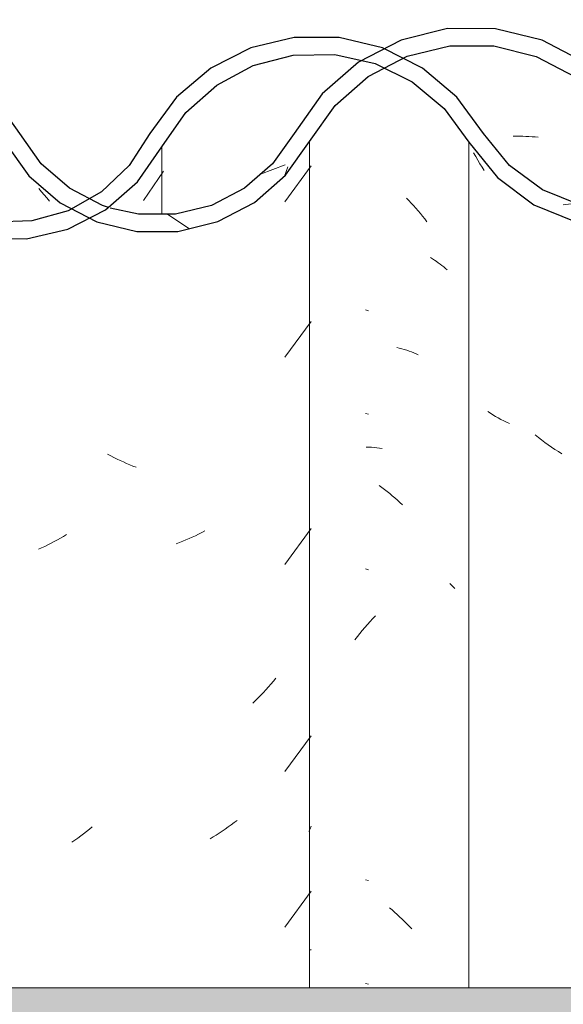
# Model space of a CAD drawing. Header units: metres. Extents: x 9.7 to 43.6, y -0.5 to 5.6.
# Tile 103 of 154: x 28.413 to 28.571, y 2.907 to 3.194. Entities that reach past the tile are written whole.
import ezdxf

# ---------------------------------------------------------------- set-up
doc = ezdxf.new("R2010")
doc.units = ezdxf.units.M
doc.layers.add('A-GLAZ-CWMG', color=7, linetype='Continuous', lineweight=5)
doc.layers.add('A-ROOF', color=7, linetype='Continuous', lineweight=5)
pattern_1 = [(49.99999999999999, (-1.416, 2.847), (0.3643649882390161, -0.03187713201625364), [0.0381, -0.4191]), (355, (-1.416, 2.847), (-0.07048450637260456, 0.382117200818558), [0.03048, -0.33528]), (100.451, (-1.386, 2.845), (0.2938857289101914, 0.3502294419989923), [0.03238, -0.35618]), (46.184, (-1.416, 2.949), (0.5421605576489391, -0.08408366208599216), [0.05715, -0.62865]), (96.636, (-1.371, 2.942), (0.4748050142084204, 0.494854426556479), [0.04857, -0.53427]), (351.184, (-1.416, 2.949), (0.4748105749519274, 0.4948459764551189), [0.04572, -0.50292]), (21, (-1.366, 2.923), (0.3032264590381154, -0.204528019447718), [0.0381, -0.4191]), (326, (-1.366, 2.923), (0.1236069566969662, 0.3683788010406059), [0.03048, -0.33528]), (71.45100000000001, (-1.34, 2.906), (0.4268328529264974, 0.1638389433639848), [0.03238, -0.35618]), (37.50000000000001, (-1.416, 2.847), (0.006180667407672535, 0.1691081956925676), [0.01676, -0.31445, 0.01676, -0.3236, -0.33655]), (37.50000000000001, (-1.416, 2.847), (0.006180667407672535, 0.1691081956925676), [-0.6715800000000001, 0.01676, -0.31979]), (7.499999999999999, (-1.416, 2.847), (0.1336413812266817, 0.2003577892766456), [0.01676, -0.17729, 0.01676, -0.30683, -0.12827]), (7.499999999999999, (-1.416, 2.847), (0.1336413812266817, 0.2003577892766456), [-0.51765, 0.01676, -0.11151]), (327.5, (-1.53, 2.847), (0.2711815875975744, -0.01146058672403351), [0.01676, -0.11024, 0.01676, -0.37948, -0.52578]), (327.5, (-1.53, 2.847), (0.2711815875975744, -0.01146058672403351), [-0.5232399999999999, 0.01676, -0.50902]), (317.5, (-1.58, 2.847), (0.2962578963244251, 0.05085069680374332), [0.01676, -0.14834, 0.01676, -0.24638, -0.37338]), (317.5, (-1.58, 2.847), (0.2962578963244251, 0.05085069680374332), [-0.42824, 0.01676, -0.35662])]

# ---------------------------------------------------------------- blocks, each defined once
blk = doc.blocks.new('FP_131-B')
at = {"layer": 'A-GLAZ-CWMG', "color": 9, "true_color": 0xc0c0c0}
for p, q in [((-1.663807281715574, 3.159760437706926), (-1.662883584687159, 3.159785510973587)), ((-1.662883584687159, 3.159785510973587), (-1.661964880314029, 3.159792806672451)), ((-1.661964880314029, 3.159792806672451), (-1.661051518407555, 3.159782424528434)), ((-1.661051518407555, 3.159782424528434), (-1.660143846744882, 3.159754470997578)), ((-1.660143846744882, 3.159754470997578), (-1.659242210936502, 3.159709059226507)), ((-1.659242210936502, 3.159709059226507), (-1.658346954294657, 3.159646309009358)), ((-1.658346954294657, 3.159646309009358), (-1.657458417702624, 3.159566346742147)), ((-1.657458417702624, 3.159566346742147), (-1.656576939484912, 3.159469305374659)), ((-1.705475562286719, 3.018586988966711), (-1.70470628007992, 3.019417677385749)), ((-1.70470628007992, 3.019417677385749), (-1.703926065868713, 3.020233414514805)), ((-1.707714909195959, 3.016007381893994), (-1.70698016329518, 3.016881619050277)), ((-1.70698016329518, 3.016881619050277), (-1.706233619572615, 3.017741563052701)), ((-1.706233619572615, 3.017741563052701), (-1.705475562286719, 3.018586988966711)), ((-1.709845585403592, 3.013301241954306), (-1.709147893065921, 3.014216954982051)), ((-1.709147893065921, 3.014216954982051), (-1.70843757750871, 3.015119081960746)), ((-1.70843757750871, 3.015119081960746), (-1.707714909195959, 3.016007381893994))]:
    blk.add_line(p, q, dxfattribs=at)
blk = doc.blocks.new('FP_132-B')
at = {"layer": 'A-GLAZ-CWMG', "color": 9, "true_color": 0xc0c0c0}
for p, q in [((-1.730233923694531, 3.140731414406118), (-1.722553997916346, 3.151153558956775)), ((-1.801042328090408, 3.143644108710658), (-1.801808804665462, 3.14457849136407)), ((-1.800262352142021, 3.142725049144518), (-1.801042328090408, 3.143644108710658)), ((-1.799469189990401, 3.14182157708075), (-1.800262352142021, 3.142725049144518)), ((-1.798663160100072, 3.140933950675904), (-1.799469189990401, 3.14182157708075)), ((-1.730233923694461, 3.095517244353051), (-1.722553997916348, 3.105939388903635)), ((-1.780866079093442, 3.066821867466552), (-1.781772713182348, 3.067314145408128)), ((-1.779954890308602, 3.066346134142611), (-1.780866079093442, 3.066821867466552)), ((-1.779039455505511, 3.065887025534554), (-1.779954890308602, 3.066346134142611)), ((-1.778120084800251, 3.065444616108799), (-1.779039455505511, 3.065887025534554)), ((-1.777197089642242, 3.065018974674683), (-1.778120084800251, 3.065444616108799)), ((-1.776270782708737, 3.064610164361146), (-1.777197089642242, 3.065018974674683)), ((-1.775341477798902, 3.064218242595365), (-1.776270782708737, 3.064610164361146)), ((-1.774409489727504, 3.063843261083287), (-1.775341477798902, 3.064218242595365)), ((-1.773475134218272, 3.063485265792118), (-1.774409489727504, 3.063843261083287)), ((-1.753508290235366, 3.044988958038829), (-1.754417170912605, 3.044504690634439)), ((-1.730233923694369, 3.035231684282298), (-1.722553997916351, 3.045653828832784)), ((-1.759021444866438, 3.042333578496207), (-1.759952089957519, 3.041949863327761)), ((-1.758093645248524, 3.042734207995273), (-1.759021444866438, 3.042333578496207)), ((-1.757169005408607, 3.043151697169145), (-1.758093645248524, 3.042734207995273)), ((-1.756247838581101, 3.043585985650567), (-1.757169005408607, 3.043151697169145)), ((-1.755330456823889, 3.044037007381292), (-1.756247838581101, 3.043585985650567)), ((-1.754417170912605, 3.044504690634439), (-1.755330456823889, 3.044037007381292)), ((-1.760885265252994, 3.041583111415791), (-1.761820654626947, 3.041233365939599)), ((-1.759952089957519, 3.041949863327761), (-1.760885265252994, 3.041583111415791)), ((-1.732863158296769, 3.002134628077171), (-1.733563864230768, 3.00127266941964)), ((-1.734999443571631, 2.999587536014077), (-1.735733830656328, 2.998764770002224)), ((-1.734276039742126, 3.00042356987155), (-1.734999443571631, 2.999587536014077)), ((-1.733563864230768, 3.00127266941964), (-1.734276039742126, 3.00042356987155)), ((-1.738000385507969, 2.996378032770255), (-1.738776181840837, 2.995610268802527)), ((-1.737234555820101, 2.99715982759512), (-1.738000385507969, 2.996378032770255)), ((-1.73647895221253, 2.997955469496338), (-1.737234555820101, 2.99715982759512)), ((-1.735733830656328, 2.998764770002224), (-1.73647895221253, 2.997955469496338)), ((-1.738776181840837, 2.995610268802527), (-1.739561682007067, 2.994856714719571)), ((-1.730233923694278, 2.974946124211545), (-1.722553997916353, 2.985368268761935)), ((-1.745833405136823, 2.959458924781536), (-1.746691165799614, 2.958834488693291)), ((-1.744982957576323, 2.960098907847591), (-1.745833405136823, 2.959458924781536)), ((-1.744140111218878, 2.96075430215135), (-1.744982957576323, 2.960098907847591)), ((-1.722553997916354, 2.95908790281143), (-1.722893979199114, 2.958307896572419)), ((-1.750189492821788, 2.95649474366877), (-1.751079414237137, 2.955949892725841)), ((-1.749305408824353, 2.95705574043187), (-1.750189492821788, 2.95649474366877)), ((-1.748427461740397, 2.957632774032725), (-1.749305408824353, 2.95705574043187)), ((-1.747555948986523, 2.958225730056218), (-1.748427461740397, 2.957632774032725)), ((-1.746691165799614, 2.958834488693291), (-1.747555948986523, 2.958225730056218)), ((-1.722893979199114, 2.958307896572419), (-1.723242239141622, 2.95753253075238)), ((-1.751079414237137, 2.955949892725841), (-1.75197487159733, 2.955421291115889)), ((-1.730233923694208, 2.929731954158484), (-1.722553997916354, 2.940154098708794)), ((-1.722553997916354, 2.923239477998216), (-1.722751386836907, 2.92299064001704))]:
    blk.add_line(p, q, dxfattribs=at)
blk = doc.blocks.new('Rectangular Mullion - Telha Fibrocimento - Ondulada-1909083-B')
at = {"layer": 'A-GLAZ-CWMG', "true_color": 0x808080}
h = blk.add_hatch(dxfattribs=at)
h.set_pattern_fill('FP_25', color=8, style=0, pattern_type=2)
h.set_pattern_definition(pattern_1)
h.paths.add_polyline_path([(-1.205336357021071, 3.129926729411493), (-1.193345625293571, 3.132735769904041), (-1.182374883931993, 3.138378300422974), (-1.172698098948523, 3.147053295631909), (-1.159056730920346, 3.166646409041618), (-1.150033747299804, 3.174692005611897), (-1.139401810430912, 3.180383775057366), (-1.127457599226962, 3.183411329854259), (-1.114450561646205, 3.18330610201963), (-1.101792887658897, 3.179848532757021), (-1.093181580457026, 3.17557590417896), (-1.083918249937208, 3.167814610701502), (-1.068412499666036, 3.147759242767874), (-1.057827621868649, 3.139869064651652), (-1.044268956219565, 3.134735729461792), (-1.032481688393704, 3.133220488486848), (-1.019535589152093, 3.134861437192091), (-1.007313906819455, 3.139769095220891), (-0.9966985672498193, 3.147617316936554), (-0.980737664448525, 3.167312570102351), (-0.9710299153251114, 3.174499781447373), (-0.9594611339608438, 3.179064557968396), (-0.9472973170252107, 3.180488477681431), (-0.9339941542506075, 3.178270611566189), (-0.9247922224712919, 3.174599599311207), (-0.9150542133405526, 3.167454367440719), (-0.9018671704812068, 3.150422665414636), (-0.8992561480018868, 3.147682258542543), (-0.893157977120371, 3.142142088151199), (-0.8839092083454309, 3.136752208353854), (-0.8737553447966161, 3.133421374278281), (-0.8631388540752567, 3.132294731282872), (-0.8631388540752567, 3.137344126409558), (-0.8763549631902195, 3.139491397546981), (-0.8857299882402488, 3.143318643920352), (-0.8951753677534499, 3.150422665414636), (-0.9108668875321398, 3.17036307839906), (-0.92282126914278, 3.179064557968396), (-0.9362114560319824, 3.184045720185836), (-0.9479237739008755, 3.185519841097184), (-0.9606343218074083, 3.184003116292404), (-0.9732140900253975, 3.179013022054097), (-0.984073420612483, 3.171030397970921), (-1.000075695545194, 3.151310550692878), (-1.009658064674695, 3.144205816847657), (-1.020694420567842, 3.139753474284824), (-1.032583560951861, 3.13825026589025), (-1.045625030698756, 3.140300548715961), (-1.055305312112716, 3.14420581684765), (-1.064887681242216, 3.151310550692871), (-1.083918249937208, 3.174307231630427), (-1.090164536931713, 3.17959374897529), (-1.103981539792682, 3.186010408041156), (-1.115720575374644, 3.188514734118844), (-1.127749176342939, 3.188444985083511), (-1.140115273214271, 3.185486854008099), (-1.151743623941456, 3.179593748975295), (-1.161717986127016, 3.171151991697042), (-1.173068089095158, 3.155059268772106), (-1.175513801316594, 3.151248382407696), (-1.183563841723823, 3.143604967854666), (-1.193541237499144, 3.13802757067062), (-1.205336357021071, 3.135086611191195), (-1.214862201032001, 3.134794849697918), (-1.225660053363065, 3.137132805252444), (-1.235592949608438, 3.142011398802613), (-1.244085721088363, 3.149148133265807), (-1.251526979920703, 3.159558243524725), (-1.258643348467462, 3.171105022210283), (-1.269542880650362, 3.181700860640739), (-1.282679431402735, 3.189270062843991), (-1.299192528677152, 3.193394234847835), (-1.312366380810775, 3.193692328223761), (-1.327103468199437, 3.19027527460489), (-1.340561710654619, 3.183307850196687), (-1.351919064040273, 3.17321563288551), (-1.366654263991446, 3.151556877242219), (-1.374783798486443, 3.144247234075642), (-1.384401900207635, 3.139107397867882), (-1.39495426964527, 3.136433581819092), (-1.406510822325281, 3.136544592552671), (-1.418291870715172, 3.13993116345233), (-1.426077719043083, 3.143994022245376), (-1.434277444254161, 3.151223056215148), (-1.448605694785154, 3.171909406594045), (-1.459185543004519, 3.18133071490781), (-1.47363727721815, 3.188439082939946), (-1.486151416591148, 3.191381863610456), (-1.499453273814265, 3.191432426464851), (-1.513161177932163, 3.188104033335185), (-1.527428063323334, 3.180065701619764), (-1.53634711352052, 3.172242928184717), (-1.550733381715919, 3.151658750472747), (-1.560659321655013, 3.143514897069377), (-1.569730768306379, 3.139087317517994), (-1.580762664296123, 3.13678180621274), (-1.590471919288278, 3.136921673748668), (-1.602145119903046, 3.140270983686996), (-1.604792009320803, 3.141652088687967), (-1.607563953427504, 3.140195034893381), (-1.609987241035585, 3.144362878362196), (-1.618161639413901, 3.151545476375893), (-1.632488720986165, 3.171985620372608), (-1.64301216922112, 3.181241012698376), (-1.65713123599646, 3.188152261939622), (-1.669512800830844, 3.19106956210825), (-1.682894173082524, 3.19108772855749), (-1.696451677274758, 3.187777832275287), (-1.708854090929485, 3.181326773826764), (-1.719401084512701, 3.172098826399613), (-1.733786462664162, 3.151759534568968), (-1.741956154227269, 3.144644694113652), (-1.75154944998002, 3.139668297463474), (-1.763914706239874, 3.137108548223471), (-1.773293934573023, 3.137226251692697), (-1.781442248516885, 3.139216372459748), (-1.78402089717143, 3.137544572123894), (-1.783588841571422, 3.139821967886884), (-1.792885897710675, 3.144644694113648), (-1.801055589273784, 3.151759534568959), (-1.813476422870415, 3.169254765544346), (-1.821644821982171, 3.176301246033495), (-1.832506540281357, 3.181469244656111), (-1.842743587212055, 3.183549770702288), (-1.851538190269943, 3.183549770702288), (-1.863850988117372, 3.179967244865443), (-1.866415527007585, 3.178636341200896), (-1.862632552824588, 3.174958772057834), (-1.858668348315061, 3.176640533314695), (-1.850958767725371, 3.178529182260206), (-1.841021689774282, 3.178387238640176), (-1.832305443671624, 3.176196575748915), (-1.824186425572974, 3.171970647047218), (-1.817108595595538, 3.165780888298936), (-1.803329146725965, 3.147103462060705), (-1.795588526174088, 3.140390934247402), (-1.783292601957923, 3.134495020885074), (-1.772742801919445, 3.132077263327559), (-1.759081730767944, 3.13265657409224), (-1.748659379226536, 3.135514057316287), (-1.737214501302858, 3.142139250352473), (-1.730021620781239, 3.148432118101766), (-1.715647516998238, 3.168758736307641), (-1.70400653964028, 3.178210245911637), (-1.693206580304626, 3.183412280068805), (-1.682259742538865, 3.186073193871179), (-1.669512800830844, 3.186046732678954), (-1.65713123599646, 3.18298264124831), (-1.645671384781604, 3.17692915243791), (-1.636195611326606, 3.16859380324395), (-1.621880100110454, 3.148166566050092), (-1.612001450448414, 3.139769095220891), (-1.602145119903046, 3.134617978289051), (-1.588392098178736, 3.131753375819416), (-1.578459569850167, 3.131759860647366), (-1.566790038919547, 3.134641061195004), (-1.556125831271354, 3.1402320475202), (-1.547072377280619, 3.148215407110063), (-1.532707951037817, 3.168775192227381), (-1.522993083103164, 3.177329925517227), (-1.524548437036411, 3.179776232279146), (-1.520666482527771, 3.178547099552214), (-1.511551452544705, 3.183315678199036), (-1.499033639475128, 3.18639209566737), (-1.485355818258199, 3.186187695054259), (-1.471673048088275, 3.182261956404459), (-1.462202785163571, 3.17729290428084), (-1.452498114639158, 3.168726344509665), (-1.438150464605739, 3.148017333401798), (-1.42904654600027, 3.139921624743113), (-1.416410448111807, 3.133800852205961), (-1.405832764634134, 3.131371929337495), (-1.394387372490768, 3.131409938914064), (-1.382625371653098, 3.134381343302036), (-1.371907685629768, 3.140111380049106), (-1.362856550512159, 3.148267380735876), (-1.348290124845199, 3.169732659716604), (-1.338106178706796, 3.178879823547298), (-1.326044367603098, 3.185279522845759), (-1.312366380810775, 3.188554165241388), (-1.297250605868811, 3.188022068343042), (-1.285981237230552, 3.185160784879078), (-1.273956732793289, 3.17868969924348), (-1.263825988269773, 3.169482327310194), (-1.249397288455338, 3.147697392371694), (-1.240339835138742, 3.139270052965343), (-1.229543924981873, 3.133292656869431), (-1.217643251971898, 3.130116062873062), (-1.214862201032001, 3.130073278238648)])
h.paths.add_polyline_path([(-1.93108835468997, 3.132362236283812), (-1.919189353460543, 3.132362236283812), (-1.907615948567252, 3.135157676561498), (-1.89520160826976, 3.142139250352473), (-1.887605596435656, 3.148821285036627), (-1.873981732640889, 3.167066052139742), (-1.867463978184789, 3.172766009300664), (-1.87158789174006, 3.175786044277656), (-1.879083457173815, 3.169254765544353), (-1.891662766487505, 3.15174051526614), (-1.901213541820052, 3.14404260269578), (-1.909750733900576, 3.139753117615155), (-1.920371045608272, 3.137316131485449), (-1.931260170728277, 3.137479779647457), (-1.942661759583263, 3.140698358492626), (-1.951944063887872, 3.145909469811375), (-1.960506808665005, 3.154189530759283), (-1.965716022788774, 3.161824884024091), (-1.969388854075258, 3.158080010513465), (-1.960986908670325, 3.147208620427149), (-1.95140856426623, 3.139638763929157), (-1.941804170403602, 3.134950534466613), (-1.936293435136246, 3.133619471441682)])
at = {"layer": 'A-GLAZ-CWMG'}
blk.add_line((-1.723064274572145, 2.912056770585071), (-1.723064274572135, 3.158275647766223), dxfattribs=at)
at = {"layer": 'A-GLAZ-CWMG', "lineweight": 25, "flags": 128}
for points in [[(-1.624421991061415, 3.160480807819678), (-1.632488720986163, 3.171985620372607), (-1.64301216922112, 3.181241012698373), (-1.655398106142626, 3.187724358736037), (-1.668947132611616, 3.191069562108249), (-1.682894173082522, 3.191087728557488), (-1.696451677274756, 3.187777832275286), (-1.708854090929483, 3.181326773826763), (-1.719401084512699, 3.172098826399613), (-1.727497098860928, 3.160615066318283)], [(-1.723064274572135, 3.158275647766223), (-1.715647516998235, 3.168758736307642), (-1.705995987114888, 3.177178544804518), (-1.694653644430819, 3.183060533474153), (-1.682259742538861, 3.186073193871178), (-1.669512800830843, 3.186046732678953), (-1.657131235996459, 3.182982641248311), (-1.64581287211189, 3.177053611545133), (-1.636195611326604, 3.168593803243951), (-1.628821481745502, 3.158080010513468)], [(-1.807344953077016, 3.160615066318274), (-1.813476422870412, 3.169254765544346), (-1.821443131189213, 3.176196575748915), (-1.830799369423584, 3.181052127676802), (-1.841021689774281, 3.183549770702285), (-1.851538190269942, 3.183549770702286), (-1.861760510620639, 3.181052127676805), (-1.871116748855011, 3.176196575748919), (-1.879083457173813, 3.169254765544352), (-1.885214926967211, 3.160615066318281)], [(-1.781499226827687, 3.139038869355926), (-1.783292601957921, 3.13966829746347), (-1.792885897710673, 3.144644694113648), (-1.801055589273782, 3.151759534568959), (-1.807344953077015, 3.160615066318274)], [(-1.727497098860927, 3.160615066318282), (-1.733786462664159, 3.151759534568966), (-1.741956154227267, 3.144644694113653), (-1.751549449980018, 3.139668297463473), (-1.762030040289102, 3.13710854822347), (-1.772812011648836, 3.137108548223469), (-1.781051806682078, 3.138895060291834)], [(-1.811671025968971, 3.158080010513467), (-1.804671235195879, 3.148267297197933), (-1.795588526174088, 3.140390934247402), (-1.784930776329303, 3.134891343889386), (-1.77329393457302, 3.132076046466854), (-1.76132869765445, 3.132102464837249), (-1.7497041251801, 3.134969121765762), (-1.739070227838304, 3.140515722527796), (-1.730021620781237, 3.148432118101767), (-1.723064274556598, 3.158275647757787)]]:
    blk.add_lwpolyline(points, dxfattribs=at)
at = {"layer": 'A-GLAZ-CWMG'}
for name in ['FP_131-B', 'FP_132-B']:
    blk.add_blockref(name, (0, 0), dxfattribs=at)
blk = doc.blocks.new('FP_151-B')
at = {"layer": 'A-GLAZ-CWMG', "color": 9, "true_color": 0xc0c0c0}
for p, q in [((-1.67474666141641, 3.153864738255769), (-1.67533367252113, 3.154914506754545)), ((-1.674144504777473, 3.152826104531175), (-1.67474666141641, 3.153864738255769)), ((-1.673527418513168, 3.151798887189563), (-1.674144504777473, 3.152826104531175)), ((-1.6728956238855, 3.150783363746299), (-1.673527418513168, 3.151798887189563)), ((-1.672249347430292, 3.14977980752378), (-1.6728956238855, 3.150783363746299)), ((-1.597244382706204, 3.13974687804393), (-1.591435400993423, 3.145838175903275)), ((-1.598410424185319, 3.138863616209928), (-1.597244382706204, 3.13974687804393)), ((-1.670455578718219, 3.079214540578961), (-1.671181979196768, 3.079708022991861)), ((-1.669713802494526, 3.078735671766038), (-1.670455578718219, 3.079214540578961)), ((-1.66895695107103, 3.078271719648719), (-1.669713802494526, 3.078735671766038)), ((-1.668185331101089, 3.077822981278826), (-1.66895695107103, 3.078271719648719)), ((-1.667399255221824, 3.07738974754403), (-1.668185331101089, 3.077822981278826)), ((-1.66659904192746, 3.076972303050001), (-1.667399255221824, 3.07738974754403)), ((-1.665785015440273, 3.076570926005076), (-1.66659904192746, 3.076972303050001)), ((-1.664957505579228, 3.07618588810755), (-1.665785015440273, 3.076570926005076)), ((-1.656515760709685, 3.072189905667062), (-1.65745365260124, 3.07294639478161)), ((-1.655568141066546, 3.071452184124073), (-1.656515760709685, 3.072189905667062)), ((-1.654611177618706, 3.070733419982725), (-1.655568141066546, 3.071452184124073)), ((-1.653645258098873, 3.070033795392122), (-1.654611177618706, 3.070733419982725)), ((-1.652670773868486, 3.069353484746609), (-1.653645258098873, 3.070033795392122)), ((-1.651688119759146, 3.068692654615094), (-1.652670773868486, 3.069353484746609)), ((-1.650697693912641, 3.068051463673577), (-1.651688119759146, 3.068692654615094)), ((-1.649699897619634, 3.067430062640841), (-1.650697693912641, 3.068051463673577)), ((-1.637279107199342, 3.042857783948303), (-1.638333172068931, 3.042694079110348)), ((-1.636223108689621, 3.043042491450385), (-1.637279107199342, 3.042857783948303)), ((-1.635165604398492, 3.043248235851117), (-1.636223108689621, 3.043042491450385)), ((-1.634107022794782, 3.043475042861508), (-1.635165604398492, 3.043248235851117)), ((-1.63304779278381, 3.043722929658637), (-1.634107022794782, 3.043475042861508)), ((-1.631988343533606, 3.043991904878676), (-1.63304779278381, 3.043722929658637)), ((-1.630929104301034, 3.044281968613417), (-1.631988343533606, 3.043991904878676)), ((-1.629870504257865, 3.044593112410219), (-1.630929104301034, 3.044281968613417)), ((-1.610923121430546, 2.993800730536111), (-1.611893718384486, 2.993111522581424)), ((-1.609961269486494, 2.9945091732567), (-1.610923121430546, 2.993800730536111)), ((-1.609008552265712, 2.99523667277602), (-1.609961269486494, 2.9945091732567)), ((-1.613859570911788, 2.991791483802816), (-1.614854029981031, 2.991160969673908)), ((-1.612872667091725, 2.992441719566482), (-1.613859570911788, 2.991791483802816)), ((-1.611893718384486, 2.993111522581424), (-1.612872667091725, 2.992441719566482)), ((-1.624067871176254, 2.956256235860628), (-1.625115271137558, 2.955829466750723)), ((-1.623023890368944, 2.95670382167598), (-1.624067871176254, 2.956256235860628)), ((-1.621983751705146, 2.957172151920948), (-1.623023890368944, 2.95670382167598)), ((-1.620947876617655, 2.957661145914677), (-1.621983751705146, 2.957172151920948)), ((-1.619916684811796, 2.958170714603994), (-1.620947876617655, 2.957661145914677)), ((-1.627218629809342, 2.955038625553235), (-1.628273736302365, 2.954674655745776)), ((-1.626165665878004, 2.955423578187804), (-1.627218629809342, 2.955038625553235)), ((-1.625115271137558, 2.955829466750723), (-1.626165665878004, 2.955423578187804)), ((-1.62623640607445, 2.878041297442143), (-1.627289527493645, 2.878196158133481)), ((-1.625185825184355, 2.877907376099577), (-1.62623640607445, 2.878041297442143)), ((-1.624138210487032, 2.877794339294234), (-1.625185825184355, 2.877907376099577)), ((-1.623093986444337, 2.877702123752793), (-1.624138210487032, 2.877794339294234)), ((-1.62205357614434, 2.877630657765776), (-1.623093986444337, 2.877702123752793)), ((-1.621017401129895, 2.877579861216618), (-1.62205357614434, 2.877630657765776)), ((-1.619985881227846, 2.877549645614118), (-1.621017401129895, 2.877579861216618)), ((-1.618959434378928, 2.87753991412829), (-1.619985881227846, 2.877549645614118))]:
    blk.add_line(p, q, dxfattribs=at)
blk = doc.blocks.new('FP_152-B')
at = {"layer": 'A-GLAZ-CWMG', "color": 9, "true_color": 0xc0c0c0}
for p, q in [((-1.694871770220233, 3.141805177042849), (-1.694176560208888, 3.14108945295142)), ((-1.694176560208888, 3.14108945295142), (-1.693490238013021, 3.140361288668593)), ((-1.693490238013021, 3.140361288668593), (-1.692813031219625, 3.139620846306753)), ((-1.692813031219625, 3.139620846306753), (-1.692145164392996, 3.138868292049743)), ((-1.692145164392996, 3.138868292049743), (-1.691486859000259, 3.138103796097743)), ((-1.691486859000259, 3.138103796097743), (-1.690838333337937, 3.137327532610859)), ((-1.690838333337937, 3.137327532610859), (-1.690199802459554, 3.136539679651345)), ((-1.690199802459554, 3.136539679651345), (-1.689571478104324, 3.135740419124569)), ((-1.689571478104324, 3.135740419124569), (-1.688953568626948, 3.134929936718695)), ((-1.687928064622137, 3.124513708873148), (-1.687339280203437, 3.124152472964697)), ((-1.687339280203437, 3.124152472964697), (-1.686761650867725, 3.123780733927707)), ((-1.686761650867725, 3.123780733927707), (-1.686195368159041, 3.123398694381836)), ((-1.686195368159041, 3.123398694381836), (-1.685640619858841, 3.123006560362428)), ((-1.685640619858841, 3.123006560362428), (-1.685097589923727, 3.122604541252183)), ((-1.685097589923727, 3.122604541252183), (-1.684566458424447, 3.122192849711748)), ((-1.684566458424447, 3.122192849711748), (-1.684047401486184, 3.121771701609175)), ((-1.684047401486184, 3.121771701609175), (-1.683540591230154, 3.121341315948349)), ((-1.683540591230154, 3.121341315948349), (-1.683046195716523, 3.120901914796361)), ((-1.705895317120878, 3.109038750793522), (-1.706744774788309, 3.109252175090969)), ((-1.697675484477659, 3.098334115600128), (-1.696947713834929, 3.098147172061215)), ((-1.696947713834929, 3.098147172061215), (-1.696227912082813, 3.097947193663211)), ((-1.696227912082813, 3.097947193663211), (-1.695516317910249, 3.097734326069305)), ((-1.695516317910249, 3.097734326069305), (-1.694813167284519, 3.09750871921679)), ((-1.694813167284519, 3.09750871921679), (-1.694118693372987, 3.097270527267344)), ((-1.694118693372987, 3.097270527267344), (-1.69343312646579, 3.097019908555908)), ((-1.69343312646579, 3.097019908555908), (-1.692756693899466, 3.096757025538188)), ((-1.692756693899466, 3.096757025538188), (-1.692089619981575, 3.096482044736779)), ((-1.692089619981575, 3.096482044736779), (-1.691432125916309, 3.096195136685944)), ((-1.705895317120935, 3.078895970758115), (-1.706744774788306, 3.079109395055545)), ((-1.706630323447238, 3.069364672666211), (-1.705828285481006, 3.069338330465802)), ((-1.705828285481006, 3.069338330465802), (-1.705031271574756, 3.069297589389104)), ((-1.705031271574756, 3.069297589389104), (-1.704239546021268, 3.069242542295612)), ((-1.704239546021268, 3.069242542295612), (-1.703453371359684, 3.069173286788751)), ((-1.703453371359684, 3.069173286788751), (-1.702673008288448, 3.069089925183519)), ((-1.702673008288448, 3.069089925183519), (-1.701898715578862, 3.068992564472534)), ((-1.702803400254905, 3.058216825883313), (-1.702028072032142, 3.05764322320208)), ((-1.702028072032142, 3.05764322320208), (-1.701259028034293, 3.057055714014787)), ((-1.701259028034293, 3.057055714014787), (-1.700496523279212, 3.05645441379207)), ((-1.700496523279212, 3.05645441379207), (-1.699740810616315, 3.055839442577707)), ((-1.699740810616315, 3.055839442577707), (-1.698992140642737, 3.055210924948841)), ((-1.698992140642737, 3.055210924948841), (-1.698250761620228, 3.05456898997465)), ((-1.698250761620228, 3.05456898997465), (-1.697516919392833, 3.053913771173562)), ((-1.697516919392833, 3.053913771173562), (-1.696790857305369, 3.053245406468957)), ((-1.696790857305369, 3.053245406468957), (-1.696072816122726, 3.052564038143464)), ((-1.705895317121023, 3.033681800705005), (-1.706744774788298, 3.033895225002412)), ((-1.68223503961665, 3.029706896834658), (-1.681738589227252, 3.029206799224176)), ((-1.681738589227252, 3.029206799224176), (-1.681257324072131, 3.028697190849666)), ((-1.681257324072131, 3.028697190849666), (-1.680791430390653, 3.028178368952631)), ((-1.705895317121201, 2.943253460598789), (-1.706744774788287, 2.943466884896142)), ((-1.699803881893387, 2.935320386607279), (-1.699054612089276, 2.934692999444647)), ((-1.699054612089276, 2.934692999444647), (-1.69831261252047, 2.934052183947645)), ((-1.69831261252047, 2.934052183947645), (-1.69757812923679, 2.933398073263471)), ((-1.69757812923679, 2.933398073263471), (-1.696851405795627, 2.932730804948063)), ((-1.696851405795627, 2.932730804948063), (-1.696132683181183, 2.932050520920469)), ((-1.696132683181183, 2.932050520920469), (-1.69542219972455, 2.931357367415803)), ((-1.69542219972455, 2.931357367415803), (-1.694720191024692, 2.930651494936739)), ((-1.694720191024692, 2.930651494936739), (-1.694026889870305, 2.929933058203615)), ((-1.694026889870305, 2.929933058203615), (-1.693342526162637, 2.929202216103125)), ((-1.705895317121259, 2.913110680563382), (-1.706744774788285, 2.913324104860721))]:
    blk.add_line(p, q, dxfattribs=at)
blk = doc.blocks.new('FP_153-B')
at = {"layer": 'A-GLAZ-CWMG', "color": 9, "true_color": 0xc0c0c0}
for p, q in [((-1.771344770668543, 3.141045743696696), (-1.765483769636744, 3.149609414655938)), ((-1.841607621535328, 3.139253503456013), (-1.842342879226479, 3.140045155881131)), ((-1.840862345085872, 3.138475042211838), (-1.841607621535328, 3.139253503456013)), ((-1.840107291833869, 3.137709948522), (-1.840862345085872, 3.138475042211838)), ((-1.839342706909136, 3.136958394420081), (-1.840107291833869, 3.137709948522)), ((-1.856730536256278, 3.135910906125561), (-1.852607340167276, 3.129119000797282)), ((-1.852607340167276, 3.129119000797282), (-1.847466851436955, 3.123043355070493)), ((-1.856730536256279, 3.090696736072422), (-1.852607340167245, 3.083904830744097)), ((-1.852607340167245, 3.083904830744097), (-1.84746685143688, 3.07782918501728)), ((-1.837195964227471, 3.066957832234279), (-1.837999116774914, 3.067205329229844)), ((-1.836383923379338, 3.066724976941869), (-1.837195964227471, 3.066957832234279)), ((-1.835563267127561, 3.066506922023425), (-1.836383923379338, 3.066724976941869)), ((-1.834734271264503, 3.066303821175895), (-1.835563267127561, 3.066506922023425)), ((-1.833897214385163, 3.066115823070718), (-1.834734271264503, 3.066303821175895)), ((-1.833052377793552, 3.065943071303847), (-1.833897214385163, 3.066115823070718)), ((-1.832200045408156, 3.065785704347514), (-1.833052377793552, 3.065943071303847)), ((-1.831340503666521, 3.065643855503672), (-1.832200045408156, 3.065785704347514)), ((-1.830474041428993, 3.065517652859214), (-1.831340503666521, 3.065643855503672)), ((-1.821003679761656, 3.064019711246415), (-1.821924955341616, 3.06445329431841)), ((-1.820078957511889, 3.063602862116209), (-1.821003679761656, 3.064019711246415)), ((-1.819151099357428, 3.063202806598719), (-1.820078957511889, 3.063602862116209)), ((-1.818220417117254, 3.062819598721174), (-1.819151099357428, 3.063202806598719)), ((-1.817287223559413, 3.062453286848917), (-1.818220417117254, 3.062819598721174)), ((-1.816351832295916, 3.062103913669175), (-1.817287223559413, 3.062453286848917)), ((-1.815414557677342, 3.061771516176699), (-1.816351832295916, 3.062103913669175)), ((-1.814475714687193, 3.06145612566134), (-1.815414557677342, 3.061771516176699)), ((-1.813535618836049, 3.061157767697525), (-1.814475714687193, 3.06145612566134)), ((-1.796398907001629, 3.042339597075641), (-1.797305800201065, 3.041848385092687)), ((-1.795496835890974, 3.042847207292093), (-1.796398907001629, 3.042339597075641)), ((-1.794599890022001, 3.043371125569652), (-1.795496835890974, 3.042847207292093)), ((-1.793708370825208, 3.043911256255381), (-1.794599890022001, 3.043371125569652)), ((-1.800975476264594, 3.040049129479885), (-1.801901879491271, 3.039641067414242)), ((-1.800052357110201, 3.040473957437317), (-1.800975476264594, 3.040049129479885)), ((-1.799132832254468, 3.040915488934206), (-1.800052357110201, 3.040473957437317)), ((-1.798217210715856, 3.041373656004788), (-1.799132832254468, 3.040915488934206)), ((-1.797305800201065, 3.041848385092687), (-1.798217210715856, 3.041373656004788)), ((-1.856730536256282, 3.000268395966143), (-1.852607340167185, 2.993476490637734)), ((-1.852607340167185, 2.993476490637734), (-1.84746685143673, 2.987400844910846)), ((-1.856311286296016, 2.981356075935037), (-1.856730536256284, 2.982403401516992)), ((-1.855877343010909, 2.980316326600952), (-1.856311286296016, 2.981356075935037)), ((-1.855428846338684, 2.979284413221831), (-1.855877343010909, 2.980316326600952)), ((-1.854965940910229, 2.978260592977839), (-1.855428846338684, 2.979284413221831)), ((-1.854488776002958, 2.977245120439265), (-1.854965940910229, 2.978260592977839)), ((-1.85399750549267, 2.976238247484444), (-1.854488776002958, 2.977245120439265)), ((-1.853492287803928, 2.975240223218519), (-1.85399750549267, 2.976238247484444)), ((-1.856730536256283, 2.970125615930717), (-1.852607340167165, 2.963333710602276)), ((-1.852607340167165, 2.963333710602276), (-1.84746685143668, 2.957258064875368)), ((-1.789600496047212, 2.956235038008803), (-1.790462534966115, 2.955620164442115)), ((-1.788745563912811, 2.956865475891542), (-1.789600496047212, 2.956235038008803)), ((-1.787898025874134, 2.957511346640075), (-1.788745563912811, 2.956865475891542)), ((-1.787058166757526, 2.958172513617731), (-1.787898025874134, 2.957511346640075)), ((-1.786226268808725, 2.958848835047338), (-1.787058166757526, 2.958172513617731)), ((-1.791331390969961, 2.955020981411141), (-1.792206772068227, 2.954437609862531)), ((-1.790462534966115, 2.955620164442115), (-1.791331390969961, 2.955020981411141)), ((-1.856730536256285, 2.924911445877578), (-1.852607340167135, 2.918119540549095)), ((-1.852607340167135, 2.918119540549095), (-1.847477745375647, 2.912056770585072)), ((-1.787856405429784, 2.878811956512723), (-1.7887035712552, 2.878643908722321)), ((-1.787016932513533, 2.878995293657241), (-1.787856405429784, 2.878811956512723)), ((-1.786185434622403, 2.879193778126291), (-1.787016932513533, 2.878995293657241)), ((-1.790419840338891, 2.878354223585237), (-1.79128836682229, 2.878232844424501)), ((-1.789558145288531, 2.878491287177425), (-1.790419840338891, 2.878354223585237)), ((-1.7887035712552, 2.878643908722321), (-1.789558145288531, 2.878491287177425))]:
    blk.add_line(p, q, dxfattribs=at)
blk = doc.blocks.new('Rectangular Mullion - Telha Fibrocimento - Ondulada-V142-B')
at = {"layer": 'A-GLAZ-CWMG', "true_color": 0x808080}
h = blk.add_hatch(dxfattribs=at)
h.set_pattern_fill('FP_25', color=8, style=0, pattern_type=2)
h.set_pattern_definition(pattern_1)
h.paths.add_polyline_path([(-1.805361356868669, 3.129926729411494), (-1.793370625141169, 3.132735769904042), (-1.787051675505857, 3.135985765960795), (-1.792770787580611, 3.138378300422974), (-1.793566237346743, 3.138027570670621), (-1.805361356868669, 3.135086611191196), (-1.817108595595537, 3.135275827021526), (-1.825685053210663, 3.137132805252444), (-1.835770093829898, 3.142139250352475), (-1.844110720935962, 3.149148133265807), (-1.85095876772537, 3.158595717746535), (-1.860053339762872, 3.172451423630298), (-1.869567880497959, 3.181700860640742), (-1.882704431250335, 3.189270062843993), (-1.89921752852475, 3.193394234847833), (-1.912391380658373, 3.19369232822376), (-1.927128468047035, 3.19027527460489), (-1.940586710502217, 3.183307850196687), (-1.951944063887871, 3.17321563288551), (-1.962350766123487, 3.156892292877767), (-1.959531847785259, 3.153203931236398), (-1.948315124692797, 3.1697326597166), (-1.938131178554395, 3.178879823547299), (-1.926069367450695, 3.18527952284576), (-1.912391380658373, 3.188554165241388), (-1.897275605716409, 3.188022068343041), (-1.88600623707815, 3.185160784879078), (-1.873981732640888, 3.17868969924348), (-1.863850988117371, 3.169482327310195), (-1.849422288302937, 3.147697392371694), (-1.840364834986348, 3.139270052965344), (-1.829568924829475, 3.133292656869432), (-1.817108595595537, 3.130107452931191), (-1.811671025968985, 3.130023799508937)])
h.paths.add_polyline_path([(-2.006535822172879, 3.131369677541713), (-1.994412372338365, 3.131409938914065), (-1.982650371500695, 3.134381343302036), (-1.971932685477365, 3.140111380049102), (-1.962753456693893, 3.14893341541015), (-1.965699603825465, 3.152994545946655), (-1.966679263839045, 3.15155687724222), (-1.974808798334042, 3.144247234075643), (-1.984426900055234, 3.139107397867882), (-1.994979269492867, 3.136433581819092), (-2.006535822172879, 3.136544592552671), (-2.018316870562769, 3.139931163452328), (-2.026102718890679, 3.143994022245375), (-2.03430244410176, 3.151223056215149), (-2.048630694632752, 3.171909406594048), (-2.059210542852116, 3.181330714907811), (-2.073662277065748, 3.188439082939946), (-2.086176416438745, 3.191381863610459), (-2.099478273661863, 3.191432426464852), (-2.113186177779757, 3.188104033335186), (-2.125722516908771, 3.181583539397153), (-2.136372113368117, 3.172242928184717), (-2.150758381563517, 3.151658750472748), (-2.159906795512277, 3.143923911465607), (-2.169755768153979, 3.139087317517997), (-2.180787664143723, 3.136781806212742), (-2.190496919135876, 3.136921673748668), (-2.20217011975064, 3.140270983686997), (-2.204817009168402, 3.14165208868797), (-2.207588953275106, 3.140195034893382), (-2.210012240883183, 3.14436287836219), (-2.218186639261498, 3.151545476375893), (-2.232513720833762, 3.171985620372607), (-2.24303716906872, 3.181241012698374), (-2.257156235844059, 3.188152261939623), (-2.269537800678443, 3.191069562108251), (-2.282919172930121, 3.191087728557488), (-2.296476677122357, 3.187777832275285), (-2.308879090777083, 3.181326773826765), (-2.319426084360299, 3.172098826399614), (-2.333811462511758, 3.151759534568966), (-2.341981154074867, 3.144644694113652), (-2.351574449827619, 3.139668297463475), (-2.362055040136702, 3.137108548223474), (-2.37331893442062, 3.137226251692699), (-2.381467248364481, 3.139216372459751), (-2.384045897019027, 3.137544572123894), (-2.383613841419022, 3.139821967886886), (-2.392910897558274, 3.144644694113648), (-2.401080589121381, 3.151759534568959), (-2.413501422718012, 3.169254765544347), (-2.421669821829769, 3.176301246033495), (-2.432531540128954, 3.181469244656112), (-2.441626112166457, 3.183549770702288), (-2.451563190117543, 3.183549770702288), (-2.463875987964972, 3.179967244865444), (-2.466440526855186, 3.178636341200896), (-2.462657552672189, 3.174958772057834), (-2.45869334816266, 3.176640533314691), (-2.45098376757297, 3.178529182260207), (-2.441046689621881, 3.178387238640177), (-2.432330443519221, 3.176196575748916), (-2.424211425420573, 3.171970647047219), (-2.417133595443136, 3.165780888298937), (-2.4046962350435, 3.148267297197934), (-2.394545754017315, 3.139839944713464), (-2.38331760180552, 3.134495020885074), (-2.372767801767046, 3.132077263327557), (-2.359106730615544, 3.13265657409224), (-2.348684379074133, 3.135514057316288), (-2.337239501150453, 3.142139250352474), (-2.330046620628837, 3.148432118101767), (-2.315672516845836, 3.168758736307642), (-2.304031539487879, 3.178210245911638), (-2.293231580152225, 3.183412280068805), (-2.282284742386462, 3.186073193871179), (-2.269537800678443, 3.186046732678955), (-2.257156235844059, 3.182982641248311), (-2.24583787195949, 3.177053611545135), (-2.236220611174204, 3.168593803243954), (-2.221905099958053, 3.148166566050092), (-2.212026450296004, 3.139769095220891), (-2.20217011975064, 3.134617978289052), (-2.188417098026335, 3.131753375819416), (-2.178484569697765, 3.131759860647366), (-2.166815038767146, 3.134641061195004), (-2.156150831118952, 3.140232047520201), (-2.147097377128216, 3.148215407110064), (-2.132732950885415, 3.168775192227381), (-2.123018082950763, 3.177329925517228), (-2.124573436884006, 3.179776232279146), (-2.120691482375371, 3.178547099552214), (-2.111576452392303, 3.183315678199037), (-2.099058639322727, 3.186392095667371), (-2.085380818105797, 3.18618769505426), (-2.071698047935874, 3.18226195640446), (-2.062227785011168, 3.177292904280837), (-2.052523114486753, 3.168726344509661), (-2.038175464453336, 3.148017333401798), (-2.029071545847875, 3.139921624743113), (-2.016435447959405, 3.133800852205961)])
h.paths.add_polyline_path([(-1.463163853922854, 3.132294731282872), (-1.463735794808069, 3.137418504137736), (-1.476379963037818, 3.139491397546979), (-1.486151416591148, 3.143616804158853), (-1.495200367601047, 3.150422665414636), (-1.511551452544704, 3.17086676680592), (-1.522993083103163, 3.179125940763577), (-1.52454843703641, 3.179776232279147), (-1.522993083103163, 3.177329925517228), (-1.525695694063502, 3.174950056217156), (-1.522993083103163, 3.173261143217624), (-1.51507921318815, 3.167454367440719), (-1.501892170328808, 3.150422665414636), (-1.499281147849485, 3.147682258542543), (-1.493178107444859, 3.142139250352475), (-1.483934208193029, 3.136752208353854), (-1.473637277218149, 3.133406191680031), (-1.463929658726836, 3.132376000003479)])
h.paths.add_polyline_path([(-2.519214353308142, 3.13236223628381), (-2.507640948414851, 3.135157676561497), (-2.495226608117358, 3.142139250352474), (-2.487630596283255, 3.148821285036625), (-2.473374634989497, 3.167618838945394), (-2.467488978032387, 3.172766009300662), (-2.47120394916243, 3.176142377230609), (-2.479108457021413, 3.169254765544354), (-2.491687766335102, 3.151740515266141), (-2.501238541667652, 3.144042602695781), (-2.509775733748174, 3.139753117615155), (-2.52039604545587, 3.137316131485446), (-2.531285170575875, 3.137479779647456), (-2.542686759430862, 3.140698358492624), (-2.551969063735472, 3.145909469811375), (-2.559707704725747, 3.152981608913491), (-2.565741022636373, 3.161824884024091), (-2.569413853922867, 3.158080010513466), (-2.562375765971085, 3.14837832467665), (-2.551433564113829, 3.139638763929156), (-2.5418291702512, 3.134950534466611), (-2.531113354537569, 3.13236223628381), (-2.52039604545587, 3.13236223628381)])
h.paths.add_polyline_path([(-1.632608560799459, 3.133207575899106), (-1.61956058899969, 3.134861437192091), (-1.609975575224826, 3.138710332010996), (-1.613386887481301, 3.140696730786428), (-1.614957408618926, 3.142078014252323), (-1.622083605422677, 3.139577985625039), (-1.632608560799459, 3.138250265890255), (-1.645812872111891, 3.140366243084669), (-1.657131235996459, 3.145541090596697), (-1.664912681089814, 3.151310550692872), (-1.683943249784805, 3.174307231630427), (-1.690189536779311, 3.179593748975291), (-1.695828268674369, 3.182451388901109), (-1.701321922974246, 3.179602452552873), (-1.693206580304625, 3.175575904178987), (-1.683943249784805, 3.167814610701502), (-1.668437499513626, 3.147759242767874), (-1.657131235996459, 3.139576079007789), (-1.644293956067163, 3.134735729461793), (-1.636195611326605, 3.13367667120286)])
h.paths.add_polyline_path([(-1.784020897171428, 3.137544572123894), (-1.782399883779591, 3.138378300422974), (-1.773093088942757, 3.146523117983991), (-1.759081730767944, 3.166646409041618), (-1.750058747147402, 3.1746920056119), (-1.739426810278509, 3.180383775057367), (-1.72748259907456, 3.183411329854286), (-1.713391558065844, 3.183060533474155), (-1.707908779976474, 3.181818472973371), (-1.701817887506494, 3.185486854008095), (-1.715745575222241, 3.188514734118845), (-1.727774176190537, 3.188444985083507), (-1.74014027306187, 3.185486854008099), (-1.751768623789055, 3.179593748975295), (-1.761742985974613, 3.171151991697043), (-1.773093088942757, 3.155059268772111), (-1.775538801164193, 3.151248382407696), (-1.783588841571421, 3.143604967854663), (-1.787065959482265, 3.14162567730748), (-1.783292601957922, 3.139668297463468), (-1.783745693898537, 3.138347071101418)])
h.paths.add_polyline_path([(-1.607338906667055, 3.139769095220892), (-1.596723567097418, 3.147617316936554), (-1.580762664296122, 3.167312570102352), (-1.57105491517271, 3.174499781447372), (-1.559486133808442, 3.179064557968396), (-1.547322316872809, 3.180488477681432), (-1.534019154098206, 3.17827061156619), (-1.53054722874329, 3.177329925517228), (-1.526721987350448, 3.180684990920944), (-1.536009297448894, 3.184013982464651), (-1.547948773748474, 3.185519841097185), (-1.560659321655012, 3.184003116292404), (-1.573169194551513, 3.179064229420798), (-1.584044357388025, 3.171096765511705), (-1.600100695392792, 3.151310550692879), (-1.609681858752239, 3.144203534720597), (-1.607563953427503, 3.140195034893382)])
at = {"layer": 'A-GLAZ-CWMG'}
for p, q in [((-1.765996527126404, 3.137108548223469), (-1.765996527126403, 3.156692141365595)), ((-1.676729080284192, 2.912056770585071), (-1.676729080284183, 3.15808001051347))]:
    blk.add_line(p, q, dxfattribs=at)
at = {"layer": 'A-GLAZ-CWMG', "lineweight": 25, "flags": 128}
for points in [[(-1.672430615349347, 3.160615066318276), (-1.68021517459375, 3.171151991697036), (-1.69018953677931, 3.179593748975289), (-1.701817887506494, 3.185486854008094), (-1.714475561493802, 3.188514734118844), (-1.727482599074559, 3.188514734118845), (-1.740140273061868, 3.185486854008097), (-1.751768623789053, 3.179593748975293), (-1.761742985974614, 3.171151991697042), (-1.769527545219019, 3.160615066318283)], [(-1.765996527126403, 3.156692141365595), (-1.759081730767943, 3.166646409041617), (-1.750058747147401, 3.174692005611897), (-1.739426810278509, 3.180383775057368), (-1.727774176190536, 3.183406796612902), (-1.715745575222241, 3.183593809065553), (-1.704006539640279, 3.18093446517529), (-1.693206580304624, 3.17557590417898), (-1.683943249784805, 3.167814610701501), (-1.676729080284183, 3.15808001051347)], [(-1.769527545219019, 3.160615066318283), (-1.775538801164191, 3.151248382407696), (-1.783588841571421, 3.143604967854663), (-1.793211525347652, 3.138127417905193), (-1.803849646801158, 3.135132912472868), (-1.814887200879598, 3.134794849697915), (-1.825685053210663, 3.137132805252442), (-1.835617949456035, 3.142011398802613), (-1.84411072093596, 3.149148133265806), (-1.850671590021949, 3.158129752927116)], [(-1.592582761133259, 3.160615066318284), (-1.600100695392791, 3.151310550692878), (-1.609683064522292, 3.144205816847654), (-1.62071942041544, 3.139753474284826), (-1.632506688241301, 3.138237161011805), (-1.644293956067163, 3.139753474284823), (-1.655330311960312, 3.144205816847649), (-1.664912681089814, 3.151310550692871), (-1.672430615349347, 3.160615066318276)], [(-1.85620963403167, 3.158080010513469), (-1.849422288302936, 3.147697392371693), (-1.840364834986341, 3.139270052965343), (-1.82956892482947, 3.133292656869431), (-1.817668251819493, 3.13011606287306), (-1.805361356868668, 3.1299267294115), (-1.793370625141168, 3.13273576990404), (-1.78239988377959, 3.138378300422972), (-1.773093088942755, 3.14652311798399), (-1.765996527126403, 3.156692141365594)], [(-1.676729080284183, 3.15808001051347), (-1.668437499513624, 3.147759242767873), (-1.657852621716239, 3.139869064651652), (-1.64565003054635, 3.134913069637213), (-1.632608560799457, 3.133207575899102), (-1.61956058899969, 3.134861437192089), (-1.607338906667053, 3.139769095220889), (-1.596723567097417, 3.147617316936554), (-1.588392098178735, 3.157905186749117)]]:
    blk.add_lwpolyline(points, dxfattribs=at)
at = {"layer": 'A-GLAZ-CWMG'}
for name in ['FP_151-B', 'FP_153-B', 'FP_152-B']:
    blk.add_blockref(name, (0, 0), dxfattribs=at)
blk = doc.blocks.new('LONGARINA_STEEL_FRAME - LONGARINA_STEEL_FRAME-1917798-B')
at = {"layer": 'A-ROOF', "true_color": 0x9fa09c}
h = blk.add_hatch(color=253, dxfattribs=at)
h.paths.add_polyline_path([(-0.8666588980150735, 2.89524485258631), (-0.858588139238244, 2.89524485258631), (-0.858588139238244, 2.912056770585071), (-2.006138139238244, 2.912056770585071), (-2.006138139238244, 2.89524485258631), (-0.9755881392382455, 2.89524485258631)])
h.paths.add_polyline_path([(-3.071688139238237, 2.89524485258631), (-2.041138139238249, 2.89524485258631), (-2.041138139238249, 2.912056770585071), (-3.188688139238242, 2.912056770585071), (-3.188688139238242, 2.89524485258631), (-3.077138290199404, 2.89524485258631)])
at = {"layer": 'A-ROOF'}
blk.add_line((-0.858588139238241, 2.912056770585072), (-2.006138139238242, 2.912056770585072), dxfattribs=at)

msp = doc.modelspace()

# ---------------------------------------------------------------- block references
at = {"layer": 'A-GLAZ-CWMG'}
for name in ['Rectangular Mullion - Telha Fibrocimento - Ondulada-V142-B', 'Rectangular Mullion - Telha Fibrocimento - Ondulada-1909083-B']:
    msp.add_blockref(name, (30.22032878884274, 0), dxfattribs=at)
at = {"layer": 'A-ROOF'}
msp.add_blockref('LONGARINA_STEEL_FRAME - LONGARINA_STEEL_FRAME-1917798-B', (30.22032878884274, 0), dxfattribs=at)

doc.saveas('drawing.dxf')
